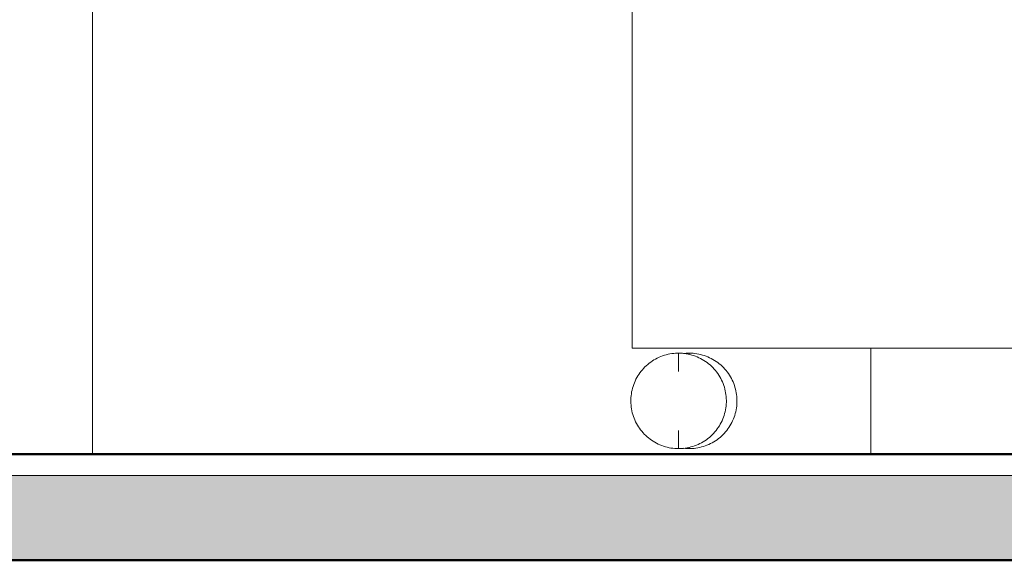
# Model space of a CAD drawing. Header units: metres. Extents: x -29 to 486, y -1 to 6.
# Tile 156 of 165: x 240.593 to 241.52, y -0.1 to 0.41. Entities that reach past the tile are written whole.
import ezdxf

# ---------------------------------------------------------------- set-up
doc = ezdxf.new("R2010")
doc.units = ezdxf.units.M
doc.linetypes.add('IMPORT-HIDDEN _4_', pattern=[0.005, 0.003333, -0.001667])
doc.layers.get('DEFPOINTS').update_dxf_attribs({"lineweight": 18})
for name, color, linetype, lineweight in [('A-FLOR', 192, 'Continuous', 18), ('A-FLOR-MCUT', 51, 'Continuous', 18), ('A-FLOR-PATT', 8, 'Continuous', 50), ('A-GENM', 13, 'Continuous', 18), ('A-WALL', 113, 'Continuous', 18), ('ARQ-ALV-MEDIA', 7, 'Continuous', 18), ('ARQ-PISO-DESN', 7, 'Continuous', 18), ('ARQ-PROJECAO', 7, 'IMPORT-HIDDEN _4_', 18), ('ESQUADRIAS', 10, 'Continuous', 35), ('MOBILIARIO', 250, 'Continuous', 25), ('Projeto da acquasoft Caldas NovasMOD_dwg', 252, 'Continuous', 18), ('Q-SPCQ', 91, 'Continuous', 18)]:
    doc.layers.add(name, color=color, linetype=linetype, lineweight=lineweight)

# ---------------------------------------------------------------- blocks, each defined once
blk = doc.blocks.new('Modelos genéricos 187 - Modelos genéricos 187-1235986-CORTE1-FORRO')
at = {"layer": 'A-GENM'}
blk.add_line((-5.61303, 0), (-5.61303, 0.8), dxfattribs=at)
blk = doc.blocks.new('Projeto da acquasoft Caldas NovasMOD_dwg_CAD-ABI-1411846-CORTE1-FORRO')
at = {"layer": 'MOBILIARIO'}
for p, q in [((-11.98459, 0), (-12.32117, 0)), ((-12.32117, 0), (-12.30663, 0)), ((-11.98265, 0), (-12.29123, 0)), ((-12.29123, 0), (-12.28541, 0)), ((-12.2642, 0), (-12.28541, 0)), ((-11.84816, 0), (-12.16636, 0)), ((-12.08742, 0), (-12.10864, 0)), ((-11.946, 0), (-11.98459, 0)), ((-11.96721, 0), (-11.98265, 0)), ((-11.946, 0), (-11.92479, 0)), ((-11.76922, 0), (-11.74801, 0))]:
    blk.add_line(p, q, dxfattribs=at)
at = {"layer": 'MOBILIARIO', "flags": 128}
for points in [[(-12.01433, 0), (-12.28541, 0), (-12.30663, 0), (-12.03554, 0)], [(-11.69613, 0), (-11.96721, 0), (-11.946, 0), (-11.67492, 0), (-12.03554, 0)]]:
    blk.add_lwpolyline(points, dxfattribs=at)
blk = doc.blocks.new('Projeto da acquasoft Caldas NovasMOD_dwg_CAD-ABI-V116-CORTE1-FORRO')
at = {"layer": 'MOBILIARIO'}
for p, q in [((-11.98459, 0), (-12.17182, 0)), ((-11.98265, 0), (-12.11666, 0)), ((-11.946, 0), (-11.98459, 0)), ((-11.96721, 0), (-11.98265, 0)), ((-11.946, 0), (-11.92479, 0))]:
    blk.add_line(p, q, dxfattribs=at)
at = {"layer": 'MOBILIARIO', "flags": 128}
blk.add_lwpolyline([(-11.9346, 0), (-11.96721, 0), (-11.946, 0), (-11.89217, 0)], dxfattribs=at)
blk = doc.blocks.new('Projeto da acquasoft Caldas NovasMOD_dwg_CAD-ABI-1411847-CORTE1-FORRO')
at = {"layer": 'MOBILIARIO'}
for p, q in [((-11.98459, 0), (-12.32117, 0)), ((-12.32117, 0), (-12.30663, 0)), ((-11.98265, 0), (-12.29123, 0)), ((-12.29123, 0), (-12.28541, 0)), ((-12.2642, 0), (-12.28541, 0)), ((-11.84816, 0), (-12.16636, 0)), ((-12.08742, 0), (-12.10864, 0)), ((-11.946, 0), (-11.98459, 0)), ((-11.96721, 0), (-11.98265, 0)), ((-11.946, 0), (-11.92479, 0)), ((-11.76922, 0), (-11.74801, 0))]:
    blk.add_line(p, q, dxfattribs=at)
at = {"layer": 'MOBILIARIO', "flags": 128}
for points in [[(-12.01433, 0), (-12.28541, 0), (-12.30663, 0), (-12.03554, 0)], [(-11.69613, 0), (-11.96721, 0), (-11.946, 0), (-11.67492, 0), (-12.03554, 0)]]:
    blk.add_lwpolyline(points, dxfattribs=at)
blk = doc.blocks.new('Projeto da acquasoft Caldas NovasMOD_dwg_CAD-ABI-1411848-CORTE1-FORRO')
at = {"layer": 'MOBILIARIO'}
for p, q in [((-5.09128, 0), (-5.42786, 0)), ((-5.42786, 0), (-5.41332, 0)), ((-5.08934, 0), (-5.39792, 0)), ((-5.39792, 0), (-5.3921, 0)), ((-5.37089, 0), (-5.3921, 0)), ((-4.95485, 0), (-5.27305, 0)), ((-5.19411, 0), (-5.21533, 0)), ((-5.05269, 0), (-5.09128, 0)), ((-5.07391, 0), (-5.08934, 0)), ((-5.05269, 0), (-5.03148, 0)), ((-4.87592, 0), (-4.8547, 0))]:
    blk.add_line(p, q, dxfattribs=at)
at = {"layer": 'MOBILIARIO', "flags": 128}
for points in [[(-5.12102, 0), (-5.3921, 0), (-5.41332, 0), (-5.14223, 0)], [(-4.80282, 0), (-5.07391, 0), (-5.05269, 0), (-4.78161, 0), (-5.14223, 0)]]:
    blk.add_lwpolyline(points, dxfattribs=at)
blk = doc.blocks.new('Projeto da acquasoft Caldas NovasMOD_dwg-1411832-CORTE1-FORRO')
at = {"layer": 'ARQ-ALV-MEDIA'}
for p, q in [((1.27873, 0), (-12.52127, 0)), ((-4.75773, 0), (-6.17569, 0)), ((-4.78773, 0), (-6.17127, 0))]:
    blk.add_line(p, q, dxfattribs=at)
at = {"layer": 'ARQ-PISO-DESN'}
for p, q in [((-6.17127, 0), (-1.17127, 0)), ((-13.33129, 0), (2.22321, 0))]:
    blk.add_line(p, q, dxfattribs=at)
at = {"layer": 'ARQ-PROJECAO'}
for p, q in [((-6.17127, 0), (-1.17127, 0)), ((-13.27127, 0), (2.22321, 0))]:
    blk.add_line(p, q, dxfattribs=at)
at = {"layer": 'DEFPOINTS'}
blk.add_line((1.42873, 0), (-12.67127, 0), dxfattribs=at)
at = {"layer": 'ESQUADRIAS'}
for p, q in [((-4.75773, 0), (-6.17569, 0)), ((-4.78773, 0), (-6.17127, 0)), ((-4.78773, 0), (-3.78773, 0)), ((-4.78773, 0), (-4.75773, 0)), ((-4.75773, 0), (-4.78773, 0))]:
    blk.add_line(p, q, dxfattribs=at)
at = {"layer": 'MOBILIARIO', "flags": 128}
blk.add_lwpolyline([(-4.67908, 0), (-5.24476, 0), (-4.67908, 0), (-4.11339, 0)], close=True, dxfattribs=at)
blk.add_lwpolyline([(-4.67908, 0), (-5.24476, 0), (-4.67908, 0), (-4.11339, 0)], close=True, dxfattribs=at)
blk.add_lwpolyline([(-4.67908, 0), (-5.24476, 0), (-4.67908, 0), (-4.11339, 0)], close=True, dxfattribs=at)
blk.add_lwpolyline([(-4.67908, 0), (-5.24476, 0), (-4.67908, 0), (-4.11339, 0)], close=True, dxfattribs=at)
blk.add_lwpolyline([(-4.67908, 0), (-5.24476, 0), (-4.67908, 0), (-4.11339, 0)], close=True, dxfattribs=at)
blk.add_lwpolyline([(-4.67908, 0), (-5.24476, 0), (-4.67908, 0), (-4.11339, 0)], close=True, dxfattribs=at)
blk.add_lwpolyline([(-4.67908, 0), (-5.24476, 0), (-4.67908, 0), (-4.11339, 0)], close=True, dxfattribs=at)
for name, p in [('Projeto da acquasoft Caldas NovasMOD_dwg_CAD-ABI-1411846-CORTE1-FORRO', (6.89331, 0)), ('Projeto da acquasoft Caldas NovasMOD_dwg_CAD-ABI-1411847-CORTE1-FORRO', (6.89331, 0)), ('Projeto da acquasoft Caldas NovasMOD_dwg_CAD-ABI-1411846-CORTE1-FORRO', (6.89331, 0)), ('Projeto da acquasoft Caldas NovasMOD_dwg_CAD-ABI-1411846-CORTE1-FORRO', (6.89331, 0)), ('Projeto da acquasoft Caldas NovasMOD_dwg_CAD-ABI-1411846-CORTE1-FORRO', (6.89331, 0)), ('Projeto da acquasoft Caldas NovasMOD_dwg_CAD-ABI-1411847-CORTE1-FORRO', (6.89331, 0)), ('Projeto da acquasoft Caldas NovasMOD_dwg_CAD-ABI-1411847-CORTE1-FORRO', (6.89331, 0)), ('Projeto da acquasoft Caldas NovasMOD_dwg_CAD-ABI-1411847-CORTE1-FORRO', (6.89331, 0)), ('Projeto da acquasoft Caldas NovasMOD_dwg_CAD-ABI-1411847-CORTE1-FORRO', (6.89331, 0)), ('Projeto da acquasoft Caldas NovasMOD_dwg_CAD-ABI-1411846-CORTE1-FORRO', (6.89331, 0)), ('Projeto da acquasoft Caldas NovasMOD_dwg_CAD-ABI-1411847-CORTE1-FORRO', (6.89331, 0)), ('Projeto da acquasoft Caldas NovasMOD_dwg_CAD-ABI-1411846-CORTE1-FORRO', (6.89331, 0)), ('Projeto da acquasoft Caldas NovasMOD_dwg_CAD-ABI-1411846-CORTE1-FORRO', (6.89331, 0)), ('Projeto da acquasoft Caldas NovasMOD_dwg_CAD-ABI-1411848-CORTE1-FORRO', (0, 0)), ('Projeto da acquasoft Caldas NovasMOD_dwg_CAD-ABI-V116-CORTE1-FORRO', (6.89331, 0))]:
    blk.add_blockref(name, p)
blk = doc.blocks.new('Modelos genéricos 419 - Modelos genéricos 262-2142373-CORTE1-FORRO')
at = {"layer": 'A-GENM'}
for p, q in [((-5.05088, 0.0953), (-5.05088, 0.09407)), ((-5.05088, 0.0953), (-5.05088, 0.09407)), ((-5.05088, 0.00653), (-5.05088, 0.0053)), ((-5.05088, 0.00653), (-5.05088, 0.0053))]:
    blk.add_line(p, q, dxfattribs=at)
at = {"layer": 'A-GENM', "flags": 128}
for points in [[(-5.0564, 0.09495), (-5.05544, 0.09507), (-5.05365, 0.09521), (-5.05185, 0.09529), (-5.05088, 0.0953)], [(-5.05088, 0.0953), (-5.04908, 0.09526), (-5.04728, 0.09515), (-5.04549, 0.09497), (-5.04371, 0.09472), (-5.04194, 0.0944), (-5.04018, 0.09401), (-5.03844, 0.09354), (-5.03672, 0.09301), (-5.03502, 0.09241), (-5.03335, 0.09174), (-5.03171, 0.09101), (-5.0301, 0.09021), (-5.02852, 0.08935), (-5.02697, 0.08842), (-5.02547, 0.08744), (-5.024, 0.08639), (-5.02258, 0.08529), (-5.0212, 0.08413), (-5.01987, 0.08291), (-5.01859, 0.08165), (-5.01737, 0.08033), (-5.01619, 0.07897), (-5.01507, 0.07756), (-5.01401, 0.07611), (-5.01301, 0.07461), (-5.01207, 0.07308), (-5.01119, 0.07151), (-5.01037, 0.0699), (-5.00962, 0.06827), (-5.00893, 0.0666), (-5.00831, 0.06491), (-5.00776, 0.0632), (-5.00728, 0.06147), (-5.00687, 0.05971), (-5.00653, 0.05795), (-5.00626, 0.05617), (-5.00606, 0.05438), (-5.00593, 0.05258), (-5.00588, 0.05078), (-5.00589, 0.04898), (-5.00598, 0.04719), (-5.00614, 0.04539), (-5.00638, 0.04361), (-5.00668, 0.04183), (-5.00705, 0.04007), (-5.0075, 0.03833), (-5.00801, 0.0366), (-5.00859, 0.0349), (-5.00924, 0.03322), (-5.00996, 0.03157), (-5.01074, 0.02995), (-5.01158, 0.02836), (-5.01249, 0.02681), (-5.01346, 0.02529), (-5.01449, 0.02381), (-5.01558, 0.02238), (-5.01673, 0.02099), (-5.01792, 0.01965), (-5.01918, 0.01836), (-5.02048, 0.01711), (-5.02183, 0.01593), (-5.02323, 0.01479), (-5.02467, 0.01371), (-5.02615, 0.0127), (-5.02768, 0.01174), (-5.02924, 0.01084), (-5.03083, 0.01001), (-5.03246, 0.00924), (-5.03412, 0.00853), (-5.0358, 0.0079), (-5.03751, 0.00733), (-5.03924, 0.00683), (-5.04098, 0.0064), (-5.04275, 0.00604), (-5.04452, 0.00575), (-5.04631, 0.00553), (-5.04811, 0.00538), (-5.0499, 0.00531), (-5.05088, 0.0053)], [(-5.05088, 0.0053), (-5.05267, 0.00533), (-5.05447, 0.00544), (-5.05626, 0.00562)]]:
    blk.add_lwpolyline(points, dxfattribs=at)
blk = doc.blocks.new('Equipamento especial 12 - Equipamento especial 2-2143895-CORTE1-FORRO')
at = {"layer": 'Q-SPCQ'}
for p, q in [((-5.10475, 0.1), (-5.10475, 0.6)), ((-4.60475, 0.6), (-4.60475, 0.1)), ((-4.60475, 0.1), (-5.10475, 0.1))]:
    blk.add_line(p, q, dxfattribs=at)
blk = doc.blocks.new('Modelos genéricos 438 - Modelos genéricos 262-2144108-CORTE1-FORRO')
at = {"layer": 'A-GENM'}
for p, q in [((-5.06088, 0.07812), (-5.06088, 0.0953)), ((-5.06088, 0.07812), (-5.06088, 0.0953)), ((-5.06088, 0.0053), (-5.06088, 0.02252)), ((-5.06088, 0.0053), (-5.06088, 0.02252))]:
    blk.add_line(p, q, dxfattribs=at)
at = {"layer": 'A-GENM', "flags": 128}
for points in [[(-5.06088, 0.0053), (-5.06267, 0.00533), (-5.06447, 0.00544), (-5.06626, 0.00562), (-5.06804, 0.00587), (-5.06982, 0.00619), (-5.07157, 0.00659), (-5.07331, 0.00705), (-5.07503, 0.00758), (-5.07673, 0.00818), (-5.0784, 0.00885), (-5.08004, 0.00958), (-5.08166, 0.01038), (-5.08323, 0.01125), (-5.08478, 0.01217), (-5.08628, 0.01316), (-5.08775, 0.0142), (-5.08917, 0.01531), (-5.09055, 0.01647), (-5.09188, 0.01768), (-5.09316, 0.01895), (-5.09438, 0.02026), (-5.09556, 0.02163), (-5.09668, 0.02304), (-5.09774, 0.02449), (-5.09874, 0.02598), (-5.09968, 0.02752), (-5.10056, 0.02909), (-5.10138, 0.03069), (-5.10213, 0.03233), (-5.10282, 0.03399), (-5.10344, 0.03568), (-5.10399, 0.03739), (-5.10447, 0.03913), (-5.10488, 0.04088), (-5.10522, 0.04265), (-5.10549, 0.04443), (-5.10569, 0.04622), (-5.10582, 0.04801), (-5.10587, 0.04981), (-5.10586, 0.05161), (-5.10577, 0.05341), (-5.10561, 0.0552), (-5.10538, 0.05699), (-5.10507, 0.05876), (-5.1047, 0.06052), (-5.10425, 0.06227), (-5.10374, 0.06399), (-5.10316, 0.06569), (-5.10251, 0.06737), (-5.10179, 0.06902), (-5.10101, 0.07065), (-5.10017, 0.07223), (-5.09926, 0.07379), (-5.09829, 0.0753), (-5.09726, 0.07678), (-5.09617, 0.07821), (-5.09502, 0.0796), (-5.09383, 0.08094), (-5.09257, 0.08224), (-5.09127, 0.08348), (-5.08992, 0.08467), (-5.08852, 0.0858), (-5.08708, 0.08688), (-5.0856, 0.0879), (-5.08407, 0.08886), (-5.08251, 0.08975), (-5.08092, 0.09059), (-5.07929, 0.09136), (-5.07763, 0.09206), (-5.07595, 0.0927), (-5.07424, 0.09327), (-5.07251, 0.09377), (-5.07077, 0.0942), (-5.069, 0.09456), (-5.06723, 0.09485), (-5.06544, 0.09507), (-5.06365, 0.09521), (-5.06185, 0.09529), (-5.06088, 0.0953)], [(-5.06088, 0.0953), (-5.05908, 0.09526), (-5.05728, 0.09515), (-5.05549, 0.09497), (-5.05371, 0.09472), (-5.05194, 0.0944), (-5.05018, 0.09401), (-5.04844, 0.09354), (-5.04672, 0.09301), (-5.04502, 0.09241), (-5.04335, 0.09174), (-5.04171, 0.09101), (-5.0401, 0.09021), (-5.03852, 0.08935), (-5.03697, 0.08842), (-5.03547, 0.08744), (-5.034, 0.08639), (-5.03258, 0.08529), (-5.0312, 0.08413), (-5.02987, 0.08291), (-5.02859, 0.08165), (-5.02737, 0.08033), (-5.02619, 0.07897), (-5.02507, 0.07756), (-5.02401, 0.07611), (-5.02301, 0.07461), (-5.02207, 0.07308), (-5.02119, 0.07151), (-5.02037, 0.0699), (-5.01962, 0.06827), (-5.01893, 0.0666), (-5.01831, 0.06491), (-5.01776, 0.0632), (-5.01728, 0.06147), (-5.01687, 0.05971), (-5.01653, 0.05795), (-5.01626, 0.05617), (-5.01606, 0.05438), (-5.01593, 0.05258), (-5.01588, 0.05078), (-5.01589, 0.04898), (-5.01598, 0.04719), (-5.01614, 0.04539), (-5.01638, 0.04361), (-5.01668, 0.04183), (-5.01705, 0.04007), (-5.0175, 0.03833), (-5.01801, 0.0366), (-5.01859, 0.0349), (-5.01924, 0.03322), (-5.01996, 0.03157), (-5.02074, 0.02995), (-5.02158, 0.02836), (-5.02249, 0.02681), (-5.02346, 0.02529), (-5.02449, 0.02381), (-5.02558, 0.02238), (-5.02673, 0.02099), (-5.02792, 0.01965), (-5.02918, 0.01836), (-5.03048, 0.01711), (-5.03183, 0.01593), (-5.03323, 0.01479), (-5.03467, 0.01371), (-5.03615, 0.0127), (-5.03768, 0.01174), (-5.03924, 0.01084), (-5.04083, 0.01001), (-5.04246, 0.00924), (-5.04412, 0.00853), (-5.0458, 0.0079), (-5.04751, 0.00733), (-5.04924, 0.00683), (-5.05098, 0.0064), (-5.05275, 0.00604), (-5.05452, 0.00575), (-5.05631, 0.00553), (-5.05811, 0.00538), (-5.0599, 0.00531), (-5.06088, 0.0053)]]:
    blk.add_lwpolyline(points, dxfattribs=at)

msp = doc.modelspace()

# ---------------------------------------------------------------- hatches: boundary and pattern name
at = {"layer": 'A-FLOR-PATT', "lineweight": 18}
msp.add_hatch(color=256, dxfattribs=at).paths.add_polyline_path([(247.52544, -0.1), (247.55981, -0.1), (247.55981, -0.02), (233.75981, -0.02), (233.75981, -0.1), (247.31541, -0.1)], flags=0)

# ---------------------------------------------------------------- linework, layer by layer
at = {"layer": 'A-FLOR', "lineweight": 50}
for p, q in [((247.55981, 0), (233.75981, 0)), ((233.75981, -0.1), (247.55981, -0.1))]:
    msp.add_line(p, q, dxfattribs=at)
at = {"layer": 'A-FLOR-MCUT'}
msp.add_line((247.55981, -0.02), (233.75981, -0.02), dxfattribs=at)
at = {"layer": 'A-WALL'}
msp.add_line((241.39464, 0.1), (241.39464, 0), dxfattribs=at)

# ---------------------------------------------------------------- block references
at = {"layer": 'A-GENM'}
for name in ['Modelos genéricos 187 - Modelos genéricos 187-1235986-CORTE1-FORRO', 'Modelos genéricos 438 - Modelos genéricos 262-2144108-CORTE1-FORRO', 'Modelos genéricos 419 - Modelos genéricos 262-2142373-CORTE1-FORRO']:
    msp.add_blockref(name, (246.27439, 0), dxfattribs=at)
at = {"layer": 'Projeto da acquasoft Caldas NovasMOD_dwg', "color": 7}
msp.add_blockref('Projeto da acquasoft Caldas NovasMOD_dwg-1411832-CORTE1-FORRO', (246.27439, 0), dxfattribs=at)
at = {"layer": 'Q-SPCQ'}
msp.add_blockref('Equipamento especial 12 - Equipamento especial 2-2143895-CORTE1-FORRO', (246.27439, 0), dxfattribs=at)

doc.saveas('drawing.dxf')
